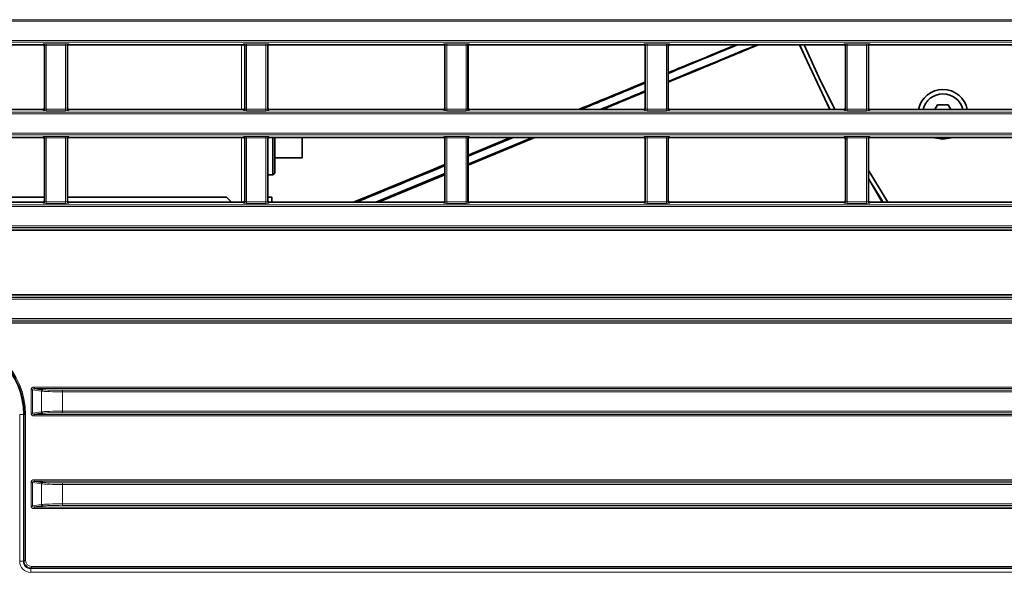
# Model space of a CAD drawing. Header units: millimetres. Extents: x 0 to 1118, y 0 to 864.
# Tile 5 of 91: x 219 to 263, y 204 to 228. Entities that reach past the tile are written whole.
import ezdxf

# ---------------------------------------------------------------- set-up
doc = ezdxf.new("R2010")
doc.units = ezdxf.units.MM

msp = doc.modelspace()

# ---------------------------------------------------------------- linework, layer by layer
at = {"color": 7, "linetype": 'Continuous', "lineweight": 18}
for p, q in [((208.395, 228.429), (395.076, 228.429)), ((395.076, 228.363), (208.395, 228.363)), ((208.395, 227.49), (395.076, 227.49)), ((395.076, 227.424), (208.395, 227.424)), ((220.149, 227.297), (220.168, 227.344)), ((220.234, 227.277), (220.216, 227.23)), ((220.234, 224.409), (220.234, 227.277)), ((220.301, 227.349), (221.17, 227.349)), ((220.301, 227.349), (220.301, 227.283)), ((221.17, 227.283), (220.301, 227.283)), ((220.301, 227.283), (220.301, 224.404)), ((221.17, 227.349), (221.17, 227.283)), ((221.17, 224.404), (221.17, 227.283)), ((221.237, 227.277), (221.237, 224.409)), ((221.255, 227.23), (221.237, 227.277)), ((221.303, 227.344), (221.322, 227.297)), ((229.069, 227.297), (229.069, 224.389)), ((229.149, 227.297), (229.168, 227.344)), ((229.234, 227.277), (229.216, 227.23)), ((229.234, 224.409), (229.234, 227.277)), ((229.301, 227.349), (230.17, 227.349)), ((229.301, 227.349), (229.301, 227.283)), ((230.17, 227.283), (229.301, 227.283)), ((229.301, 227.283), (229.301, 224.404)), ((230.17, 227.349), (230.17, 227.283)), ((230.17, 224.404), (230.17, 227.283)), ((230.237, 227.277), (230.237, 224.409)), ((230.255, 227.23), (230.237, 227.277)), ((230.303, 227.344), (230.322, 227.297)), ((238.149, 227.297), (238.168, 227.344)), ((238.234, 227.277), (238.216, 227.23)), ((238.234, 224.409), (238.234, 227.277)), ((238.301, 227.349), (239.17, 227.349)), ((238.301, 227.349), (238.301, 227.283)), ((239.17, 227.283), (238.301, 227.283)), ((238.301, 227.283), (238.301, 224.404)), ((239.17, 227.349), (239.17, 227.283)), ((239.17, 224.404), (239.17, 227.283)), ((239.237, 227.277), (239.237, 224.409)), ((239.255, 227.23), (239.237, 227.277)), ((239.303, 227.344), (239.322, 227.297)), ((247.149, 227.297), (247.168, 227.344)), ((247.234, 227.277), (247.216, 227.23)), ((247.234, 224.409), (247.234, 227.277)), ((247.301, 227.349), (248.17, 227.349)), ((247.301, 227.349), (247.301, 227.283)), ((248.17, 227.283), (247.301, 227.283)), ((247.301, 227.283), (247.301, 224.404)), ((248.17, 227.349), (248.17, 227.283)), ((248.17, 224.404), (248.17, 227.283)), ((248.237, 227.277), (248.237, 224.409)), ((248.255, 227.23), (248.237, 227.277)), ((248.303, 227.344), (248.322, 227.297)), ((256.149, 227.297), (256.168, 227.344)), ((256.234, 227.277), (256.216, 227.23)), ((256.234, 224.409), (256.234, 227.277)), ((256.301, 227.349), (257.17, 227.349)), ((256.301, 227.349), (256.301, 227.283)), ((257.17, 227.283), (256.301, 227.283)), ((256.301, 227.283), (256.301, 224.404)), ((257.17, 227.349), (257.17, 227.283)), ((257.17, 224.404), (257.17, 227.283)), ((257.237, 227.277), (257.237, 224.409)), ((257.255, 227.23), (257.237, 227.277)), ((257.303, 227.344), (257.322, 227.297)), ((220.168, 224.343), (220.149, 224.389)), ((220.216, 224.456), (220.234, 224.409)), ((220.301, 224.404), (220.301, 224.337)), ((220.301, 224.404), (221.17, 224.404)), ((221.17, 224.404), (221.17, 224.337)), ((221.237, 224.409), (221.255, 224.456)), ((221.322, 224.389), (221.303, 224.343)), ((229.168, 224.343), (229.149, 224.389)), ((229.216, 224.456), (229.234, 224.409)), ((229.301, 224.404), (230.17, 224.404)), ((229.301, 224.404), (229.301, 224.337)), ((230.17, 224.404), (230.17, 224.337)), ((230.237, 224.409), (230.255, 224.456)), ((230.322, 224.389), (230.303, 224.343)), ((238.168, 224.343), (238.149, 224.389)), ((238.216, 224.456), (238.234, 224.409)), ((238.301, 224.404), (239.17, 224.404)), ((238.301, 224.404), (238.301, 224.337)), ((239.17, 224.404), (239.17, 224.337)), ((239.237, 224.409), (239.255, 224.456)), ((239.322, 224.389), (239.303, 224.343)), ((247.168, 224.343), (247.149, 224.389)), ((247.216, 224.456), (247.234, 224.409)), ((247.301, 224.404), (248.17, 224.404)), ((247.301, 224.404), (247.301, 224.337)), ((248.17, 224.404), (248.17, 224.337)), ((248.237, 224.409), (248.255, 224.456)), ((248.322, 224.389), (248.303, 224.343)), ((256.168, 224.343), (256.149, 224.389)), ((256.216, 224.456), (256.234, 224.409)), ((256.301, 224.404), (257.17, 224.404)), ((256.301, 224.404), (256.301, 224.337)), ((257.17, 224.404), (257.17, 224.337)), ((257.237, 224.409), (257.255, 224.456)), ((257.322, 224.389), (257.303, 224.343)), ((208.395, 224.263), (395.076, 224.263)), ((395.076, 224.196), (208.395, 224.196)), ((221.17, 224.337), (220.301, 224.337)), ((230.17, 224.337), (229.301, 224.337)), ((239.17, 224.337), (238.301, 224.337)), ((248.17, 224.337), (247.301, 224.337)), ((257.17, 224.337), (256.301, 224.337)), ((208.395, 223.324), (395.076, 223.324)), ((395.076, 223.257), (208.395, 223.257)), ((220.149, 223.13), (220.168, 223.177)), ((220.234, 223.11), (220.216, 223.064)), ((220.234, 220.243), (220.234, 223.11)), ((220.301, 223.183), (221.17, 223.183)), ((220.301, 223.116), (220.301, 223.183)), ((221.17, 223.116), (220.301, 223.116)), ((220.301, 223.116), (220.301, 220.237)), ((221.17, 223.116), (221.17, 223.183)), ((221.17, 220.237), (221.17, 223.116)), ((221.237, 223.11), (221.237, 220.243)), ((221.255, 223.064), (221.237, 223.11)), ((221.303, 223.177), (221.322, 223.13)), ((229.069, 223.13), (229.069, 220.223)), ((229.149, 223.13), (229.168, 223.177)), ((229.234, 223.11), (229.216, 223.064)), ((229.234, 220.243), (229.234, 223.11)), ((229.301, 223.183), (230.17, 223.183)), ((229.301, 223.116), (229.301, 223.183)), ((230.17, 223.116), (229.301, 223.116)), ((229.301, 223.116), (229.301, 220.237)), ((230.17, 223.116), (230.17, 223.183)), ((230.17, 220.237), (230.17, 223.116)), ((230.237, 223.11), (230.237, 220.243)), ((230.255, 223.064), (230.237, 223.11)), ((230.303, 223.177), (230.322, 223.13)), ((238.149, 223.13), (238.168, 223.177)), ((238.234, 223.11), (238.216, 223.064)), ((238.234, 220.243), (238.234, 223.11)), ((238.301, 223.183), (239.17, 223.183)), ((238.301, 223.116), (238.301, 223.183)), ((239.17, 223.116), (238.301, 223.116)), ((238.301, 223.116), (238.301, 220.237)), ((239.17, 223.116), (239.17, 223.183)), ((239.17, 220.237), (239.17, 223.116)), ((239.237, 223.11), (239.237, 220.243)), ((239.255, 223.064), (239.237, 223.11)), ((239.303, 223.177), (239.322, 223.13)), ((247.149, 223.13), (247.168, 223.177)), ((247.234, 223.11), (247.216, 223.064)), ((247.234, 220.243), (247.234, 223.11)), ((247.301, 223.183), (248.17, 223.183)), ((247.301, 223.116), (247.301, 223.183)), ((248.17, 223.116), (247.301, 223.116)), ((247.301, 223.116), (247.301, 220.237)), ((248.17, 223.116), (248.17, 223.183)), ((248.17, 220.237), (248.17, 223.116)), ((248.237, 223.11), (248.237, 220.243)), ((248.255, 223.064), (248.237, 223.11)), ((248.303, 223.177), (248.322, 223.13)), ((256.149, 223.13), (256.168, 223.177)), ((256.234, 223.11), (256.216, 223.064)), ((256.234, 220.243), (256.234, 223.11)), ((256.301, 223.183), (257.17, 223.183)), ((256.301, 223.116), (256.301, 223.183)), ((257.17, 223.116), (256.301, 223.116)), ((256.301, 223.116), (256.301, 220.237)), ((257.17, 223.116), (257.17, 223.183)), ((257.17, 220.237), (257.17, 223.116)), ((257.237, 223.11), (257.237, 220.243)), ((257.255, 223.064), (257.237, 223.11)), ((257.303, 223.177), (257.322, 223.13)), ((208.395, 220.096), (395.076, 220.096)), ((395.076, 220.029), (208.395, 220.029)), ((220.168, 220.176), (220.149, 220.223)), ((220.216, 220.289), (220.234, 220.243)), ((220.301, 220.17), (220.301, 220.237)), ((220.301, 220.237), (221.17, 220.237)), ((221.17, 220.17), (220.301, 220.17)), ((221.17, 220.17), (221.17, 220.237)), ((221.237, 220.243), (221.255, 220.289)), ((221.322, 220.223), (221.303, 220.176)), ((229.168, 220.176), (229.149, 220.223)), ((229.216, 220.289), (229.234, 220.243)), ((229.301, 220.17), (229.301, 220.237)), ((229.301, 220.237), (230.17, 220.237)), ((230.17, 220.17), (229.301, 220.17)), ((230.17, 220.17), (230.17, 220.237)), ((230.237, 220.243), (230.255, 220.289)), ((230.322, 220.223), (230.303, 220.176)), ((238.168, 220.176), (238.149, 220.223)), ((238.216, 220.289), (238.234, 220.243)), ((238.301, 220.17), (238.301, 220.237)), ((238.301, 220.237), (239.17, 220.237)), ((239.17, 220.17), (238.301, 220.17)), ((239.17, 220.17), (239.17, 220.237)), ((239.237, 220.243), (239.255, 220.289)), ((239.322, 220.223), (239.303, 220.176)), ((247.168, 220.176), (247.149, 220.223)), ((247.216, 220.289), (247.234, 220.243)), ((247.301, 220.17), (247.301, 220.237)), ((247.301, 220.237), (248.17, 220.237)), ((248.17, 220.17), (247.301, 220.17)), ((248.17, 220.17), (248.17, 220.237)), ((248.237, 220.243), (248.255, 220.289)), ((248.322, 220.223), (248.303, 220.176)), ((256.168, 220.176), (256.149, 220.223)), ((256.216, 220.289), (256.234, 220.243)), ((256.301, 220.17), (256.301, 220.237)), ((256.301, 220.237), (257.17, 220.237)), ((257.17, 220.17), (256.301, 220.17)), ((257.17, 220.17), (257.17, 220.237)), ((257.237, 220.243), (257.255, 220.289)), ((257.322, 220.223), (257.303, 220.176)), ((208.395, 219.157), (395.076, 219.157)), ((395.076, 219.09), (208.395, 219.09)), ((207.12, 219.01), (396.351, 219.01)), ((396.351, 218.943), (207.12, 218.943)), ((207.12, 216.076), (396.351, 216.076)), ((396.351, 216.01), (207.12, 216.01)), ((208.395, 215.929), (395.076, 215.929)), ((395.076, 215.863), (208.395, 215.863)), ((207.12, 214.843), (396.351, 214.843)), ((396.351, 214.777), (207.12, 214.777)), ((208.395, 214.99), (395.076, 214.99)), ((395.076, 214.924), (208.395, 214.924)), ((219.678, 211.778), (219.615, 211.778)), ((219.615, 210.742), (219.615, 211.778)), ((220.078, 211.724), (219.678, 211.778)), ((219.678, 211.778), (219.678, 210.742)), ((219.753, 211.91), (383.718, 211.91)), ((219.753, 211.91), (219.753, 211.843)), ((383.718, 211.843), (219.753, 211.843)), ((220.078, 210.795), (220.078, 211.724)), ((221.029, 211.696), (221.029, 211.763)), ((221.029, 211.763), (382.442, 211.763)), ((382.442, 211.696), (221.029, 211.696)), ((221.029, 211.696), (221.029, 210.824)), ((219.104, 204.078), (219.104, 210.676)), ((219.104, 210.676), (219.271, 210.676)), ((219.271, 210.676), (219.271, 204.078)), ((219.301, 210.676), (219.271, 210.676)), ((219.301, 204.109), (219.301, 210.676)), ((219.301, 210.676), (219.368, 210.676)), ((219.368, 210.676), (219.368, 204.109)), ((219.678, 210.742), (219.615, 210.742)), ((219.678, 210.742), (220.078, 210.795)), ((219.753, 210.677), (383.718, 210.677)), ((219.753, 210.677), (219.753, 210.61)), ((221.029, 210.757), (221.029, 210.824)), ((221.029, 210.824), (382.442, 210.824)), ((382.442, 210.757), (221.029, 210.757)), ((383.718, 210.61), (219.753, 210.61)), ((219.678, 207.611), (219.615, 207.611)), ((219.615, 206.575), (219.615, 207.611)), ((220.078, 207.557), (219.678, 207.611)), ((219.678, 207.611), (219.678, 206.575)), ((219.753, 207.676), (219.753, 207.743)), ((219.753, 207.743), (383.718, 207.743)), ((383.718, 207.676), (219.753, 207.676)), ((220.078, 206.629), (220.078, 207.557)), ((221.029, 207.529), (221.029, 207.596)), ((221.029, 207.596), (382.442, 207.596)), ((382.442, 207.529), (221.029, 207.529)), ((221.029, 207.529), (221.029, 206.657)), ((219.678, 206.575), (219.615, 206.575)), ((219.678, 206.575), (220.078, 206.629)), ((219.753, 206.51), (383.718, 206.51)), ((219.753, 206.443), (219.753, 206.51)), ((383.718, 206.443), (219.753, 206.443)), ((221.029, 206.59), (221.029, 206.657)), ((221.029, 206.657), (382.442, 206.657)), ((382.442, 206.59), (221.029, 206.59)), ((219.104, 204.078), (219.271, 204.078)), ((219.271, 204.078), (219.301, 204.109)), ((219.301, 204.109), (219.368, 204.109)), ((219.634, 203.775), (219.604, 203.745)), ((219.604, 203.578), (219.604, 203.745)), ((219.604, 203.745), (383.867, 203.745)), ((383.867, 203.578), (219.604, 203.578)), ((219.634, 203.775), (219.634, 203.842)), ((219.634, 203.842), (383.837, 203.842)), ((383.837, 203.775), (219.634, 203.775))]:
    msp.add_line(p, q, dxfattribs=at)
at = {"color": 7, "linetype": 'Continuous', "lineweight": 35}
for p, q in [((220.149, 227.297), (214.82, 227.297)), ((220.216, 224.456), (220.216, 227.23)), ((221.255, 227.23), (221.255, 224.456)), ((229.149, 227.297), (221.322, 227.297)), ((229.216, 224.456), (229.216, 227.23)), ((230.255, 227.23), (230.255, 224.456)), ((238.149, 227.297), (230.322, 227.297)), ((238.216, 224.456), (238.216, 227.23)), ((239.255, 227.23), (239.255, 224.456)), ((247.149, 227.297), (239.322, 227.297)), ((247.216, 224.456), (247.216, 227.23)), ((248.255, 227.23), (248.255, 224.456)), ((256.149, 227.297), (248.322, 227.297)), ((254.147, 227.297), (255.522, 224.389)), ((256.216, 224.456), (256.216, 227.23)), ((257.255, 227.23), (257.255, 224.456)), ((265.149, 227.297), (257.322, 227.297)), ((220.149, 224.389), (214.82, 224.389)), ((229.149, 224.389), (221.322, 224.389)), ((238.149, 224.389), (230.322, 224.389)), ((247.149, 224.389), (239.322, 224.389)), ((256.149, 224.389), (248.322, 224.389)), ((265.149, 224.389), (257.322, 224.389)), ((260.359, 224.593), (260.241, 224.389)), ((260.84, 224.593), (260.359, 224.593)), ((260.958, 224.389), (260.84, 224.593)), ((220.149, 223.13), (214.82, 223.13)), ((220.216, 220.289), (220.216, 223.064)), ((221.255, 223.064), (221.255, 220.289)), ((229.149, 223.13), (221.322, 223.13)), ((229.216, 220.289), (229.216, 223.064)), ((230.255, 223.064), (230.255, 220.289)), ((238.149, 223.13), (230.322, 223.13)), ((230.489, 221.448), (230.489, 223.13)), ((230.569, 221.528), (230.569, 223.13)), ((231.802, 223.13), (231.802, 222.811)), ((238.216, 220.289), (238.216, 223.064)), ((239.255, 221.885), (242.261, 223.13)), ((239.255, 221.934), (242.151, 223.13)), ((239.255, 222.343), (241.165, 223.13)), ((239.255, 222.295), (241.278, 223.13)), ((239.255, 223.064), (239.255, 220.289)), ((247.149, 223.13), (239.322, 223.13)), ((247.216, 220.289), (247.216, 223.064)), ((248.255, 223.064), (248.255, 220.289)), ((256.149, 223.13), (248.322, 223.13)), ((256.177, 223.152), (256.25, 223.025)), ((256.216, 220.289), (256.216, 223.064)), ((257.255, 223.064), (257.255, 220.289)), ((265.149, 223.13), (257.322, 223.13)), ((231.802, 222.811), (231.802, 222.21)), ((230.569, 222.21), (231.802, 222.21)), ((230.255, 221.448), (230.489, 221.448)), ((230.489, 221.448), (230.569, 221.528)), ((235.113, 220.223), (238.216, 221.505)), ((235.237, 220.223), (238.216, 221.455)), ((257.255, 221.283), (257.867, 220.223)), ((214.753, 220.443), (220.216, 220.443)), ((221.255, 220.443), (228.402, 220.443)), ((228.623, 220.223), (228.402, 220.443)), ((230.255, 220.443), (230.436, 220.443)), ((230.436, 220.443), (230.436, 220.223)), ((214.82, 220.223), (220.149, 220.223)), ((221.322, 220.223), (229.149, 220.223)), ((230.322, 220.223), (238.149, 220.223)), ((239.322, 220.223), (247.149, 220.223)), ((248.322, 220.223), (256.149, 220.223)), ((257.322, 220.223), (265.149, 220.223)), ((219.753, 211.843), (220.141, 211.791)), ((220.141, 210.729), (219.753, 210.677)), ((219.753, 207.676), (220.141, 207.624)), ((220.141, 206.562), (219.753, 206.51))]:
    msp.add_line(p, q, dxfattribs=at)
at = {"color": 7, "linetype": 'Continuous', "lineweight": 18, "flags": 128}
for points in [[(255.551, 224.389), (255.035, 225.431), (254.181, 227.297)], [(254.363, 227.297), (255.2, 225.473), (255.738, 224.389)], [(257.255, 221.635), (257.575, 221.101), (258.121, 220.223)], [(257.924, 220.223), (257.38, 221.101), (257.255, 221.309)]]:
    msp.add_lwpolyline(points, dxfattribs=at)
at = {"color": 7, "linetype": 'Continuous', "lineweight": 35, "flags": 128}
for points in [[(255.742, 224.389), (255.026, 225.844), (254.366, 227.297)], [(260.599, 223.06), (260.237, 223.12), (260.209, 223.13)], [(260.99, 223.13), (260.962, 223.12), (260.599, 223.06)], [(258.124, 220.223), (257.353, 221.476), (257.255, 221.64)]]:
    msp.add_lwpolyline(points, dxfattribs=at)
at = {"color": 7, "linetype": 'Continuous', "lineweight": 18}
for centre, radius, start, end in [((220.168, 227.277), 0.0667, 0.074, 89.9718), ((221.303, 227.277), 0.0667, 90.0282, 179.926), ((229.168, 227.277), 0.0667, 0.074, 89.9718), ((230.303, 227.277), 0.0667, 90.0282, 179.926), ((238.168, 227.277), 0.0667, 0.074, 89.9718), ((239.303, 227.277), 0.0667, 90.0282, 179.926), ((247.168, 227.277), 0.0667, 0.074, 89.9718), ((248.303, 227.277), 0.0667, 90.0282, 179.926), ((256.168, 227.277), 0.0667, 0.074, 89.9718), ((257.303, 227.277), 0.0667, 90.0282, 179.926), ((220.168, 224.409), 0.0667, 270.0282, 359.926), ((221.303, 224.409), 0.0667, 180.074, 269.9718), ((229.168, 224.409), 0.0667, 270.0282, 359.926), ((230.303, 224.409), 0.0667, 180.074, 269.9718), ((238.168, 224.409), 0.0667, 270.0282, 359.926), ((239.303, 224.409), 0.0667, 180.074, 269.9718), ((247.168, 224.409), 0.0667, 270.0282, 359.926), ((248.303, 224.409), 0.0667, 180.074, 269.9718), ((256.168, 224.409), 0.0667, 270.0282, 359.926), ((257.303, 224.409), 0.0667, 180.074, 269.9718), ((220.168, 223.11), 0.0667, 0.074, 89.9718), ((221.303, 223.11), 0.0667, 90.0282, 179.926), ((229.168, 223.11), 0.0667, 0.074, 89.9718), ((230.303, 223.11), 0.0667, 90.0282, 179.926), ((238.168, 223.11), 0.0667, 0.074, 89.9718), ((239.303, 223.11), 0.0667, 90.0282, 179.926), ((247.168, 223.11), 0.0667, 0.074, 89.9718), ((248.303, 223.11), 0.0667, 90.0282, 179.926), ((256.168, 223.11), 0.0667, 0.074, 89.9718), ((257.303, 223.11), 0.0667, 90.0282, 179.926), ((220.168, 220.243), 0.0667, 270.0282, 359.926), ((221.303, 220.243), 0.0667, 180.074, 269.9718), ((229.168, 220.243), 0.0667, 270.0282, 359.926), ((230.303, 220.243), 0.0667, 180.074, 269.9718), ((238.168, 220.243), 0.0667, 270.0282, 359.926), ((239.303, 220.243), 0.0667, 180.074, 269.9718), ((247.168, 220.243), 0.0667, 270.0282, 359.926), ((248.303, 220.243), 0.0667, 180.074, 269.9718), ((256.168, 220.243), 0.0667, 270.0282, 359.926), ((257.303, 220.243), 0.0667, 180.074, 269.9718), ((215.902, 210.676), 3.466, 0, 90), ((215.902, 210.676), 3.369, 0, 90), ((220.144, 211.725), 0.0661, 92.3439, 180.4756), ((220.144, 210.795), 0.0661, 179.5244, 267.6561), ((220.144, 207.558), 0.0661, 92.3439, 180.4756), ((220.144, 206.628), 0.0661, 179.5244, 267.6561)]:
    msp.add_arc(centre, radius, start, end, dxfattribs=at)
at = {"color": 7, "linetype": 'Continuous', "lineweight": 35}
for centre, radius, start, end in [((260.599, 224.176), 1.117, 10.9891, 169.0109), ((260.599, 224.176), 0.917, 13.4273, 166.5727), ((215.902, 210.676), 3.399, 0, 90)]:
    msp.add_arc(centre, radius, start, end, dxfattribs=at)
for centre, major_axis, start_param, end_param in [((220.149, 227.23), (-0.0248, -0.062), 1.9515, 3.521535), ((221.322, 227.23), (-0.0248, 0.062), 5.903243, 7.473278), ((229.149, 227.23), (-0.0248, -0.062), 1.9515, 3.521535), ((230.322, 227.23), (-0.0248, 0.062), 5.903243, 7.473278), ((238.149, 227.23), (-0.0248, -0.062), 1.9515, 3.521535), ((239.322, 227.23), (-0.0248, 0.062), 5.903243, 7.473278), ((247.149, 227.23), (-0.0248, -0.062), 1.9515, 3.521535), ((248.322, 227.23), (-0.0248, 0.062), 5.903243, 7.473278), ((256.149, 227.23), (-0.0248, -0.062), 1.9515, 3.521535), ((257.322, 227.23), (-0.0248, 0.062), 5.903243, 7.473278), ((220.149, 224.456), (-0.0248, 0.062), 2.761651, 4.331686), ((221.322, 224.456), (-0.0248, -0.062), 5.093092, 6.663127), ((229.149, 224.456), (-0.0248, 0.062), 2.761651, 4.331686), ((230.322, 224.456), (-0.0248, -0.062), 5.093092, 6.663127), ((238.149, 224.456), (-0.0248, 0.062), 2.761651, 4.331686), ((239.322, 224.456), (-0.0248, -0.062), 5.093092, 6.663127), ((247.149, 224.456), (-0.0248, 0.062), 2.761651, 4.331686), ((248.322, 224.456), (-0.0248, -0.062), 5.093092, 6.663127), ((256.149, 224.456), (-0.0248, 0.062), 2.761651, 4.331686), ((257.322, 224.456), (-0.0248, -0.062), 5.093092, 6.663127), ((220.149, 223.064), (-0.0248, -0.062), 1.9515, 3.521535), ((221.322, 223.064), (-0.0248, 0.062), 5.903243, 7.473278), ((229.149, 223.064), (-0.0248, -0.062), 1.9515, 3.521535), ((230.322, 223.064), (-0.0248, 0.062), 5.903243, 7.473278), ((238.149, 223.064), (-0.0248, -0.062), 1.9515, 3.521535), ((239.322, 223.064), (-0.0248, 0.062), 5.903243, 7.473278), ((247.149, 223.064), (-0.0248, -0.062), 1.9515, 3.521535), ((248.322, 223.064), (-0.0248, 0.062), 5.903243, 7.473278), ((256.149, 223.064), (-0.0248, -0.062), 1.9515, 3.521535), ((257.322, 223.064), (-0.0248, 0.062), 5.903243, 7.473278), ((220.149, 220.289), (-0.0248, 0.062), 2.761651, 4.331686), ((221.322, 220.289), (0.0248, 0.062), 1.9515, 3.521535), ((229.149, 220.289), (-0.0248, 0.062), 2.761651, 4.331686), ((230.322, 220.289), (0.0248, 0.062), 1.9515, 3.521535), ((238.149, 220.289), (-0.0248, 0.062), 2.761651, 4.331686), ((239.322, 220.289), (0.0248, 0.062), 1.9515, 3.521535), ((247.149, 220.289), (-0.0248, 0.062), 2.761651, 4.331686), ((248.322, 220.289), (0.0248, 0.062), 1.9515, 3.521535), ((256.149, 220.289), (-0.0248, 0.062), 2.761651, 4.331686), ((257.322, 220.289), (0.0248, 0.062), 1.9515, 3.521535)]:
    msp.add_ellipse(centre, major_axis=major_axis, ratio=0.998896, start_param=start_param, end_param=end_param, dxfattribs=at)
at = {"color": 7, "linetype": 'Continuous', "lineweight": 18}
for centre, major_axis, ratio, start_param, end_param in [((220.301, 227.343), (0.133, 0), 0.043661, 1.570796, 3.124139), ((220.301, 227.277), (0.0667, 0), 0.087322, 1.570796, 3.124139), ((221.17, 227.343), (0.133, 0), 0.043661, 0.017453, 1.570796), ((221.17, 227.277), (0.0667, 0), 0.087322, 0.017453, 1.570796), ((229.301, 227.343), (0.133, 0), 0.043661, 1.570796, 3.124139), ((229.301, 227.277), (0.0667, 0), 0.087322, 1.570796, 3.124139), ((230.17, 227.343), (0.133, 0), 0.043661, 0.017453, 1.570796), ((230.17, 227.277), (0.0667, 0), 0.087322, 0.017453, 1.570796), ((238.301, 227.343), (0.133, 0), 0.043661, 1.570796, 3.124139), ((238.301, 227.277), (0.0667, 0), 0.087322, 1.570796, 3.124139), ((239.17, 227.343), (0.133, 0), 0.043661, 0.017453, 1.570796), ((239.17, 227.277), (0.0667, 0), 0.087322, 0.017453, 1.570796), ((247.301, 227.343), (0.133, 0), 0.043661, 1.570796, 3.124139), ((247.301, 227.277), (0.0667, 0), 0.087322, 1.570796, 3.124139), ((248.17, 227.343), (0.133, 0), 0.043661, 0.017453, 1.570796), ((248.17, 227.277), (0.0667, 0), 0.087322, 0.017453, 1.570796), ((256.301, 227.343), (0.133, 0), 0.043661, 1.570796, 3.124139), ((256.301, 227.277), (0.0667, 0), 0.087322, 1.570796, 3.124139), ((257.17, 227.343), (0.133, 0), 0.043661, 0.017453, 1.570796), ((257.17, 227.277), (0.0667, 0), 0.087322, 0.017453, 1.570796), ((220.301, 224.41), (0.0667, 0), 0.087322, 3.159046, 4.712389), ((221.17, 224.41), (0.0667, 0), 0.087322, 4.712389, 6.265732), ((229.301, 224.41), (0.0667, 0), 0.087322, 3.159046, 4.712389), ((230.17, 224.41), (0.0667, 0), 0.087322, 4.712389, 6.265732), ((238.301, 224.41), (0.0667, 0), 0.087322, 3.159046, 4.712389), ((239.17, 224.41), (0.0667, 0), 0.087322, 4.712389, 6.265732), ((247.301, 224.41), (0.0667, 0), 0.087322, 3.159046, 4.712389), ((248.17, 224.41), (0.0667, 0), 0.087322, 4.712389, 6.265732), ((256.301, 224.41), (0.0667, 0), 0.087322, 3.159046, 4.712389), ((257.17, 224.41), (0.0667, 0), 0.087322, 4.712389, 6.265732), ((220.301, 224.343), (0.133, 0), 0.043661, 3.159046, 4.712389), ((221.17, 224.343), (0.133, 0), 0.043661, 4.712389, 6.265732), ((229.301, 224.343), (0.133, 0), 0.043661, 3.159046, 4.712389), ((230.17, 224.343), (0.133, 0), 0.043661, 4.712389, 6.265732), ((238.301, 224.343), (0.133, 0), 0.043661, 3.159046, 4.712389), ((239.17, 224.343), (0.133, 0), 0.043661, 4.712389, 6.265732), ((247.301, 224.343), (0.133, 0), 0.043661, 3.159046, 4.712389), ((248.17, 224.343), (0.133, 0), 0.043661, 4.712389, 6.265732), ((256.301, 224.343), (0.133, 0), 0.043661, 3.159046, 4.712389), ((257.17, 224.343), (0.133, 0), 0.043661, 4.712389, 6.265732), ((220.301, 223.177), (0.133, 0), 0.043661, 1.570796, 3.124139), ((220.301, 223.11), (0.0667, 0), 0.087322, 1.570796, 3.124139), ((221.17, 223.177), (0.133, 0), 0.043661, 0.017453, 1.570796), ((221.17, 223.11), (0.0667, 0), 0.087322, 0.017453, 1.570796), ((229.301, 223.177), (0.133, 0), 0.043661, 1.570796, 3.124139), ((229.301, 223.11), (0.0667, 0), 0.087322, 1.570796, 3.124139), ((230.17, 223.177), (0.133, 0), 0.043661, 0.017453, 1.570796), ((230.17, 223.11), (0.0667, 0), 0.087322, 0.017453, 1.570796), ((238.301, 223.177), (0.133, 0), 0.043661, 1.570796, 3.124139), ((238.301, 223.11), (0.0667, 0), 0.087322, 1.570796, 3.124139), ((239.17, 223.177), (0.133, 0), 0.043661, 0.017453, 1.570796), ((239.17, 223.11), (0.0667, 0), 0.087322, 0.017453, 1.570796), ((247.301, 223.177), (0.133, 0), 0.043661, 1.570796, 3.124139), ((247.301, 223.11), (0.0667, 0), 0.087322, 1.570796, 3.124139), ((248.17, 223.177), (0.133, 0), 0.043661, 0.017453, 1.570796), ((248.17, 223.11), (0.0667, 0), 0.087322, 0.017453, 1.570796), ((256.301, 223.177), (0.133, 0), 0.043661, 1.570796, 3.124139), ((256.301, 223.11), (0.0667, 0), 0.087322, 1.570796, 3.124139), ((257.17, 223.177), (0.133, 0), 0.043661, 0.017453, 1.570796), ((257.17, 223.11), (0.0667, 0), 0.087322, 0.017453, 1.570796), ((220.301, 220.176), (0.133, 0), 0.043661, 3.159046, 4.712389), ((220.301, 220.243), (0.0667, 0), 0.087322, 3.159046, 4.712389), ((221.17, 220.243), (0.0667, 0), 0.087322, 4.712389, 6.265732), ((221.17, 220.176), (0.133, 0), 0.043661, 4.712389, 6.265732), ((229.301, 220.176), (0.133, 0), 0.043661, 3.159046, 4.712389), ((229.301, 220.243), (0.0667, 0), 0.087322, 3.159046, 4.712389), ((230.17, 220.243), (0.0667, 0), 0.087322, 4.712389, 6.265732), ((230.17, 220.176), (0.133, 0), 0.043661, 4.712389, 6.265732), ((238.301, 220.176), (0.133, 0), 0.043661, 3.159046, 4.712389), ((238.301, 220.243), (0.0667, 0), 0.087322, 3.159046, 4.712389), ((239.17, 220.243), (0.0667, 0), 0.087322, 4.712389, 6.265732), ((239.17, 220.176), (0.133, 0), 0.043661, 4.712389, 6.265732), ((247.301, 220.176), (0.133, 0), 0.043661, 3.159046, 4.712389), ((247.301, 220.243), (0.0667, 0), 0.087322, 3.159046, 4.712389), ((248.17, 220.243), (0.0667, 0), 0.087322, 4.712389, 6.265732), ((248.17, 220.176), (0.133, 0), 0.043661, 4.712389, 6.265732), ((256.301, 220.176), (0.133, 0), 0.043661, 3.159046, 4.712389), ((256.301, 220.243), (0.0667, 0), 0.087322, 3.159046, 4.712389), ((257.17, 220.243), (0.0667, 0), 0.087322, 4.712389, 6.265732), ((257.17, 220.176), (0.133, 0), 0.043661, 4.712389, 6.265732), ((219.755, 211.776), (0.139, -0.019), 0.950238, 1.711276, 3.268593), ((219.755, 211.776), (0.0763, -0.0103), 0.866177, 1.711276, 3.268593), ((221.029, 211.737), (1, 0), 0.04075, 3.455752, 4.712389), ((221.029, 211.803), (0.933, 0), 0.043661, 3.455752, 4.712389), ((219.755, 210.744), (0.139, 0.019), 0.950238, 3.014592, 4.571909), ((219.755, 210.744), (0.0763, 0.0103), 0.866177, 3.014592, 4.571909), ((221.029, 210.783), (1, 0), 0.04075, 1.570796, 2.827433), ((221.029, 210.716), (0.933, 0), 0.043661, 1.570796, 2.827433), ((219.755, 207.609), (-0.139, 0.019), 0.950238, 4.852869, 6.410186), ((219.755, 207.609), (0.0763, -0.0103), 0.866177, 1.711276, 3.268593), ((221.029, 207.57), (1, 0), 0.04075, 3.455752, 4.712389), ((221.029, 207.637), (0.933, 0), 0.043661, 3.455752, 4.712389), ((219.755, 206.577), (-0.139, -0.019), 0.950238, 6.156185, 7.713502), ((219.755, 206.577), (0.0763, 0.0103), 0.866177, 3.014592, 4.571909), ((221.029, 206.616), (1, 0), 0.04075, 1.570796, 2.827433), ((221.029, 206.55), (0.933, 0), 0.043661, 1.570796, 2.827433), ((219.604, 204.078), (0.354, 0.354), 0.999695, 2.356347, 3.926839), ((219.604, 204.078), (0.236, 0.236), 0.999391, 2.356347, 3.926839), ((219.634, 204.109), (0.236, 0.236), 0.999817, 2.356347, 3.926839), ((219.634, 204.109), (0.189, 0.189), 0.999695, 2.356347, 3.926839)]:
    msp.add_ellipse(centre, major_axis=major_axis, ratio=ratio, start_param=start_param, end_param=end_param, dxfattribs=at)
at = {"color": 7, "linetype": 'Continuous', "lineweight": 35}
for points, knots in [([(248.255, 225.618), (248.728, 225.814), (250.105, 226.386), (251.427, 226.936), (252.294, 227.297)], [0, 0, 0, 0, 0.343692, 1, 1, 1, 1]), ([(248.255, 225.652), (248.831, 225.89), (250.225, 226.466), (251.493, 226.99), (252.237, 227.297)], [0, 0, 0, 0, 0.41312, 1, 1, 1, 1]), ([(248.255, 226.047), (248.679, 226.221), (249.716, 226.647), (250.712, 227.056), (251.301, 227.297)], [0, 0, 0, 0, 0.408663, 1, 1, 1, 1]), ([(248.255, 226.013), (248.752, 226.218), (249.839, 226.667), (250.827, 227.075), (251.364, 227.297)], [0, 0, 0, 0, 0.457155, 1, 1, 1, 1]), ([(244.223, 224.389), (244.784, 224.62), (245.799, 225.038), (246.777, 225.44), (247.216, 225.62)], [0, 0, 0, 0, 0.552131, 1, 1, 1, 1]), ([(244.326, 224.389), (244.986, 224.662), (245.986, 225.075), (246.905, 225.455), (247.216, 225.583)], [0, 0, 0, 0, 0.661332, 1, 1, 1, 1]), ([(245.199, 224.389), (245.647, 224.574), (246.344, 224.863), (246.986, 225.128), (247.216, 225.223)], [0, 0, 0, 0, 0.642254, 1, 1, 1, 1]), ([(245.297, 224.389), (245.549, 224.493), (246.201, 224.764), (246.829, 225.025), (247.216, 225.186)], [0, 0, 0, 0, 0.385099, 1, 1, 1, 1]), ([(234.114, 220.223), (234.122, 220.226), (235.515, 220.801), (236.869, 221.36), (238.216, 221.915)], [0, 0, 0, 0, 0.005566, 1, 1, 1, 1]), ([(234.24, 220.223), (234.364, 220.274), (235.737, 220.841), (237.036, 221.378), (238.216, 221.865)], [0, 0, 0, 0, 0.090719, 1, 1, 1, 1])]:
    msp.add_open_spline(points, degree=3, knots=knots, dxfattribs=at)

doc.saveas('drawing.dxf')
